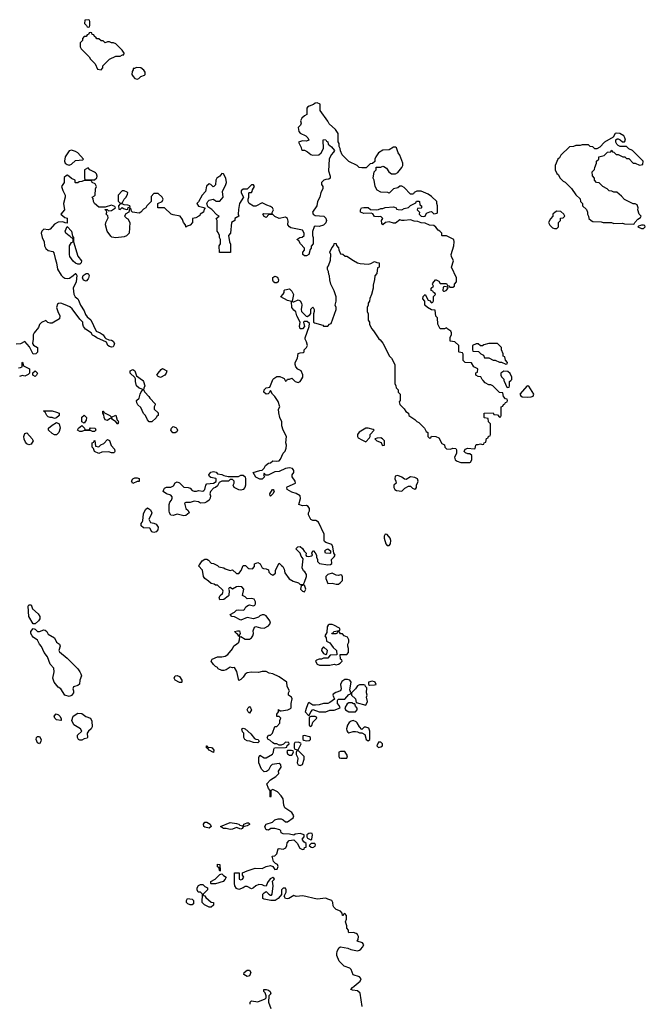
# Model space of a CAD drawing. Header units: inches. Extents: x 2380427 to 2580949, y 385907 to 546039.
# Tile 85 of 121: x 2522563 to 2528466, y 444110 to 453406. Entities that reach past the tile are written whole.
import ezdxf

# ---------------------------------------------------------------- set-up
doc = ezdxf.new("R2010")
doc.units = ezdxf.units.IN
doc.header["$MEASUREMENT"] = 0
doc.layers.add('C5424', color=7, linetype='Continuous')
doc.layers.add('C5425', color=7, linetype='Continuous')

msp = doc.modelspace()

# ---------------------------------------------------------------- linework, layer by layer
at = {"layer": 'C5424', "color": 5, "elevation": 40}
for points in [[(2523724.8, 450000), (2523732, 449990), (2523742, 449950), (2523732.7, 449927.3), (2523732, 449910), (2523742, 449890), (2523782, 449850), (2523790, 449834), (2523839.6, 449779.6), (2523842, 449770), (2523832, 449750), (2523832, 449730), (2523870, 449694), (2523870.8, 449670), (2523858, 449662), (2523850, 449648), (2523810, 449608), (2523786, 449610), (2523767.3, 449627.3), (2523748.7, 449670), (2523729.5, 449689.5), (2523706, 449746), (2523678, 449770), (2523668, 449790), (2523666, 449810), (2523690, 449834), (2523698, 449870), (2523710, 449894), (2523726, 449910), (2523718, 449918), (2523690, 449928), (2523665.2, 449950), (2523654, 449990), (2523654.5, 450000)], [(2525795.3, 444090), (2525774.8, 444214.8), (2525750, 444237.2), (2525703.1, 444243.1), (2525688.7, 444250), (2525702, 444270), (2525720.2, 444279.8), (2525775.3, 444330), (2525784, 444350), (2525770, 444368.7), (2525709.4, 444389.4), (2525690, 444438), (2525678, 444450), (2525626, 444470), (2525576.4, 444516.4), (2525555.3, 444570), (2525555.3, 444590), (2525559, 444610), (2525575.3, 444644.7), (2525590, 444654), (2525659.6, 444639.6), (2525686.4, 444626.4), (2525750, 444616), (2525770, 444621), (2525782, 444630), (2525799, 444650), (2525808.7, 444670), (2525798, 444690), (2525747.3, 444707.3), (2525758, 444722), (2525759.3, 444750), (2525750, 444768.7), (2525738.6, 444778.6), (2525712, 444788), (2525670, 444786), (2525666, 444790), (2525666, 444810), (2525648.9, 444828.9), (2525648.7, 444850), (2525638, 444890), (2525647.3, 444912.7), (2525646, 444950), (2525630, 444966), (2525618, 444962), (2525614, 444950), (2525608.7, 444948.7), (2525606, 444970), (2525588.4, 444988.4), (2525550, 445004), (2525525.6, 445025.6), (2525520.2, 445040.2), (2525519, 445070), (2525508, 445090), (2525470, 445101.2), (2525450, 445112.7), (2525370, 445101.2), (2525235.3, 445135.3), (2525170, 445129), (2525150, 445138), (2525102, 445110), (2525090, 445106), (2525070, 445109.2), (2525058, 445130), (2525078, 445170), (2525078, 445190), (2525070, 445206), (2525050, 445208), (2525032, 445190), (2525032, 445148), (2525022, 445130), (2525002, 445110), (2524972, 445090), (2524931.1, 445088.9), (2524870, 445102), (2524858, 445110), (2524858, 445150), (2524870, 445162), (2524890, 445174), (2524914, 445150), (2524930, 445142), (2524938, 445142), (2524946, 445150), (2524954, 445230), (2524948, 445272), (2524966, 445290), (2524962, 445302), (2524950, 445306), (2524925.4, 445294.6), (2524901, 445259), (2524890, 445226), (2524870, 445228), (2524850, 445239), (2524819.8, 445240.2), (2524790, 445229), (2524770, 445209), (2524750, 445199), (2524710, 445222), (2524690, 445222), (2524672, 445210), (2524630, 445195.3), (2524610, 445202), (2524594, 445230), (2524588.7, 445250), (2524589, 445351), (2524634, 445350), (2524634, 445290), (2524650, 445284.7), (2524666, 445290), (2524678, 445310), (2524666, 445330), (2524666, 445350), (2524710, 445371), (2524783.1, 445396.9), (2524850, 445391), (2524889.3, 445410.7), (2524930, 445422), (2524952, 445412), (2524970, 445382), (2524992.9, 445387.1), (2525002, 445410), (2524995.3, 445430), (2524978, 445438), (2524958, 445458), (2524946, 445510), (2524970, 445512), (2524988, 445530), (2525002, 445578), (2525010, 445582), (2525050, 445576), (2525072.9, 445587.1), (2525084, 445610), (2525085.6, 445634.4), (2525104.7, 445655.3), (2525150, 445662), (2525182, 445630), (2525205.4, 445585.4), (2525230, 445572), (2525246, 445574), (2525250, 445592), (2525266, 445594), (2525267.3, 445627.3), (2525243.1, 445643.1), (2525228.7, 445668.7), (2525246, 445690), (2525246, 445710), (2525210, 445722), (2525163.6, 445716.4), (2525150, 445706), (2525110, 445715.3), (2525050, 445718), (2525029.3, 445729.3), (2525028, 445748), (2525016.4, 445756.4), (2524970, 445768.7), (2524931.6, 445768.4), (2524910, 445755.3), (2524896.4, 445756.4), (2524890, 445758), (2524882, 445770), (2524875.3, 445790), (2524888, 445810), (2524948.9, 445831.1), (2524970, 445852), (2525000.2, 445859.8), (2525030, 445861), (2525050, 445851.3), (2525070, 445831.3), (2525090, 445831.3), (2525142, 445870), (2525148.7, 445890), (2525130, 445922), (2525064.7, 445964.7), (2525055.3, 445990), (2525048, 446050), (2525030, 446078), (2524994.6, 446114.6), (2524950, 446138), (2524943.6, 446136.4), (2524934, 446130), (2524932.7, 446072.7), (2524930, 446066), (2524926, 446070), (2524926, 446130), (2524910, 446146), (2524895.3, 446190), (2524928.7, 446230), (2524980.4, 446259.6), (2525008, 446290), (2525006, 446310), (2525028.7, 446350), (2525028, 446370), (2525010, 446382), (2524946.4, 446373.6), (2524930, 446358), (2524910, 446322), (2524890.6, 446309.4), (2524870, 446306), (2524844, 446330), (2524818, 446390), (2524820.2, 446439.8), (2524830, 446462), (2524870, 446438), (2524890, 446438), (2524949.3, 446470.7), (2524959, 446490), (2524962, 446518), (2524968.4, 446531.6), (2525070, 446534), (2525082, 446538), (2525087.3, 446552.7), (2525106, 446570), (2525102, 446582), (2525070, 446586), (2525052.7, 446567.3), (2525030, 446558), (2525010, 446558), (2524990, 446568), (2524968.4, 446568.4), (2524950, 446578), (2524923.1, 446603.1), (2524906, 446610), (2524898, 446630), (2524909.4, 446650.6), (2524930, 446652), (2524948.9, 446671.1), (2524970, 446734), (2524990, 446734), (2525016.4, 446763.6), (2525018, 446790), (2525026, 446810), (2525010, 446826), (2524990, 446826), (2524988, 446830), (2524988, 446850), (2525006, 446870), (2525006, 446894), (2525022, 446882), (2525030, 446882), (2525091.6, 446891.6), (2525118, 446902), (2525124, 446910), (2525125.2, 446950), (2525134, 446994), (2525128.7, 447008.7), (2525098, 447030), (2525098, 447050), (2525108, 447070), (2525088, 447110), (2525082, 447150), (2525010, 447201.2), (2524950, 447229), (2524915.3, 447235.3), (2524890, 447253.2), (2524850, 447252.7), (2524816.3, 447243.7), (2524750, 447245.2), (2524710, 447239), (2524690, 447228), (2524670, 447198), (2524650, 447178), (2524630, 447168.7), (2524612.7, 447252.7), (2524590, 447288.7), (2524570, 447288), (2524550, 447294), (2524510, 447268.7), (2524490, 447262), (2524470, 447262), (2524436.4, 447276.4), (2524428.4, 447288.4), (2524410, 447298), (2524390, 447318), (2524368.7, 447350), (2524378, 447370), (2524430, 447391.3), (2524470, 447391), (2524502, 447398), (2524526.8, 447413.2), (2524570, 447466), (2524584.8, 447495.2), (2524610, 447511), (2524629, 447530), (2524637.2, 447550), (2524640.4, 447579.6), (2524650, 447582), (2524690, 447558.8), (2524730, 447556), (2524748.7, 447570), (2524762, 447590), (2524768.7, 447610), (2524764.7, 447635.3), (2524778, 447670), (2524784.7, 447675.3), (2524790, 447678), (2524836.4, 447663.6), (2524870, 447662), (2524910, 447682), (2524928, 447710), (2524922, 447730), (2524890, 447778), (2524870, 447788), (2524850, 447788), (2524830, 447778), (2524816, 447764), (2524770, 447748), (2524710, 447762), (2524650, 447738), (2524590, 447768), (2524566, 447770), (2524549, 447791), (2524590, 447812), (2524608.9, 447831.1), (2524630, 447834.8), (2524670, 447831), (2524683.1, 447836.9), (2524697.2, 447862.8), (2524720.4, 447879.6), (2524730, 447882), (2524768, 447872), (2524780.4, 447879.6), (2524788, 447890), (2524788, 447910), (2524775.3, 447935.3), (2524750, 447942), (2524710, 447938), (2524690, 447958), (2524666, 447970), (2524678, 448030), (2524658, 448050), (2524630, 448056), (2524607.3, 448052.7), (2524570, 448028.7), (2524550, 448046), (2524538, 448042), (2524534, 448030), (2524538, 448018), (2524534.8, 447970), (2524530, 447962), (2524490, 447933.2), (2524450, 447929.2), (2524444, 447950), (2524455.3, 447970), (2524475.3, 447990), (2524482, 448010), (2524479, 448019), (2524430, 448068), (2524410, 448068), (2524396.4, 448076.4), (2524370, 448082), (2524345.6, 448105.6), (2524309.3, 448129.3), (2524297.2, 448150), (2524288.9, 448208.9), (2524248.7, 448250), (2524260.4, 448259.6), (2524283.1, 448296.9), (2524310, 448314), (2524327.3, 448312.7), (2524343.6, 448303.6), (2524370, 448274), (2524391.6, 448271.6), (2524430, 448252), (2524441, 448241), (2524490, 448230.8), (2524502, 448222), (2524550, 448204.7), (2524570, 448211.3), (2524610, 448178), (2524630, 448178), (2524653.6, 448206.4), (2524670, 448254), (2524692.7, 448252.7), (2524714, 448230), (2524725.4, 448225.4), (2524758, 448222), (2524778, 448242), (2524778, 448270), (2524810, 448281), (2524832, 448270), (2524851.6, 448231.6), (2524863.6, 448223.6), (2524890, 448222), (2524911.1, 448211.1), (2524914, 448190), (2524934, 448170), (2524950, 448162), (2524978, 448182), (2524978, 448210), (2525010, 448274), (2525031.6, 448251.6), (2525044.7, 448244.7), (2525058, 448218), (2525063.5, 448183.5), (2525106.8, 448126.8), (2525144.5, 448104.5), (2525194, 448090), (2525210, 448074), (2525230, 448074), (2525242, 448078), (2525250, 448094), (2525268.7, 448150), (2525268.4, 448168.4), (2525254.6, 448194.6), (2525242, 448202), (2525228, 448230), (2525236.4, 448316.4), (2525220.2, 448340.2), (2525208.9, 448368.9), (2525168, 448410), (2525186, 448430), (2525210, 448432), (2525230, 448414), (2525246.8, 448386.8), (2525264.7, 448370), (2525262, 448350), (2525270, 448342), (2525290, 448338), (2525316.4, 448343.6), (2525326, 448350), (2525318, 448370), (2525329.1, 448390.9), (2525334, 448390), (2525350, 448374), (2525362, 448350), (2525362, 448330), (2525372, 448310), (2525372, 448290), (2525391.1, 448271.1), (2525470, 448258), (2525496.4, 448263.6), (2525507.3, 448272.7), (2525506, 448310), (2525530, 448334), (2525538, 448350), (2525526, 448370), (2525519, 448430), (2525508, 448450), (2525490, 448459), (2525450, 448468.7), (2525440.2, 448480.2), (2525435.3, 448490), (2525435.3, 448550), (2525382, 448662), (2525356.4, 448676.4), (2525330, 448678), (2525308.4, 448688.4), (2525288.7, 448730), (2525288, 448750), (2525298, 448770), (2525298, 448790), (2525286, 448810), (2525270, 448818), (2525230, 448815.3), (2525198, 448830), (2525213.6, 448886.4), (2525208.7, 448910), (2525170, 448934), (2525130, 448944), (2525088, 448970), (2525082, 448990), (2525085.2, 448994.8), (2525166, 449030), (2525162, 449050), (2525135.3, 449090), (2525135.3, 449110), (2525148, 449130), (2525148, 449150), (2525138, 449170), (2525110, 449175.3), (2525070, 449169), (2525010, 449141.2), (2524970, 449137.2), (2524907.3, 449107.3), (2524886, 449106), (2524870, 449126), (2524862, 449110), (2524874, 449090), (2524850, 449068), (2524830, 449068), (2524790, 449088), (2524766, 449130), (2524829.1, 449150.9), (2524850, 449152), (2524868.9, 449171.1), (2524882, 449198), (2524910, 449218), (2524930, 449222), (2524950, 449242), (2524990, 449238), (2525010, 449242), (2525024, 449256), (2525050, 449312), (2525068.9, 449331.1), (2525078, 449362), (2525079, 449390), (2525073.2, 449410), (2525081.2, 449470), (2525049.3, 449529.3), (2525037.2, 449570), (2525037.2, 449610), (2525019, 449650), (2525007.3, 449692.7), (2525006, 449730), (2525018, 449750), (2525000.2, 449800.2), (2524970, 449848), (2524948, 449870), (2524930, 449906), (2524916.9, 449883.1), (2524906, 449874), (2524890, 449869.4), (2524866.6, 449890), (2524870, 449911.3), (2524890, 449931.3), (2524908, 449932), (2524922, 449938), (2524948.7, 450000)], [(2525066.6, 450000), (2525070, 449994), (2525082, 449998), (2525082.9, 450000)], [(2525152, 450000), (2525162, 449990), (2525190, 449981), (2525210, 449991.3), (2525215.4, 450000)], [(2526102, 450000), (2526102, 449970), (2526112, 449950), (2526114, 449930), (2526134, 449910), (2526134, 449890), (2526154, 449870), (2526154, 449810), (2526142, 449798), (2526150, 449774), (2526191.1, 449731.1), (2526205.4, 449705.4), (2526231.1, 449691.1), (2526234, 449670), (2526290, 449632), (2526311.1, 449611.1), (2526330, 449602), (2526382, 449550), (2526398, 449518), (2526414, 449510), (2526414, 449470), (2526430, 449454), (2526442, 449458), (2526450, 449474), (2526490, 449472), (2526516.9, 449456.9), (2526545.4, 449405.4), (2526572.7, 449392.7), (2526574, 449370), (2526590, 449354), (2526627.3, 449352.7), (2526650, 449362), (2526678, 449358), (2526683.6, 449343.6), (2526684.7, 449310), (2526665.4, 449274.6), (2526672, 449250), (2526690, 449238), (2526726.8, 449226.8), (2526810, 449224.7), (2526818, 449230), (2526828.7, 449250), (2526828, 449290), (2526810, 449308), (2526790, 449308.7), (2526770, 449318), (2526758, 449330), (2526766, 449350), (2526790, 449362), (2526850, 449354), (2526862, 449358), (2526866, 449390), (2526870, 449394), (2526890, 449394), (2526910, 449402), (2526930, 449394), (2526942, 449398), (2526946, 449410), (2526962, 449418), (2526967.3, 449452.7), (2526982, 449458), (2526987.3, 449472.7), (2527002, 449478), (2527006, 449490), (2527006, 449590), (2526986, 449610), (2526982, 449642), (2526950, 449646), (2526946, 449650), (2526946, 449690), (2527030, 449694), (2527038, 449678), (2527070, 449674), (2527090, 449654), (2527102, 449658), (2527106, 449670), (2527106, 449750), (2527122, 449758), (2527127.3, 449772.7), (2527142, 449778), (2527147.3, 449792.7), (2527162, 449798), (2527166, 449810), (2527162, 449822), (2527147.3, 449827.3), (2527127.3, 449847.3), (2527122, 449882), (2527090, 449886), (2527026, 449950), (2527010, 449958), (2526990, 449958), (2526956.4, 449976.4), (2526936.4, 450000)], [(2527132.3, 450000), (2527132.7, 449992.7), (2527158, 449938), (2527170, 449934), (2527182, 449938), (2527186, 449950), (2527186, 449990), (2527196, 450000)], [(2524738, 444110), (2524738, 444130), (2524750, 444142), (2524810, 444134), (2524879, 444161), (2524888, 444170), (2524888.7, 444190), (2524878, 444218), (2524868, 444230), (2524868, 444250), (2524890, 444251.3), (2524910, 444244.7), (2524924.7, 444230), (2524932, 444210), (2524914, 444190), (2524911.3, 444130), (2524931.3, 444070)]]:
    msp.add_lwpolyline(points, dxfattribs=at)
for points in [[(2527350, 449948), (2527282, 449870), (2527290, 449854), (2527305.4, 449845.4), (2527350, 449841), (2527390, 449844.7), (2527408.4, 449851.6), (2527415.3, 449870), (2527367.3, 449947.3)], [(2522890, 449642), (2522870, 449648.7), (2522850, 449648.7), (2522830, 449658), (2522818, 449670), (2522802, 449702), (2522786, 449710), (2522790, 449714), (2522868.4, 449711.6), (2522910, 449702), (2522934, 449690), (2522934, 449670), (2522910, 449646)], [(2523170, 449598), (2523148, 449610), (2523150, 449654), (2523170, 449672), (2523192, 449650), (2523190, 449626)], [(2523430, 449652), (2523471.3, 449671.3), (2523483.6, 449623.6), (2523490, 449622), (2523496, 449610), (2523490, 449586), (2523468.4, 449608.4), (2523438, 449630), (2523430, 449646), (2523410, 449638), (2523390, 449622), (2523370, 449628), (2523359, 449650), (2523356.4, 449676.4), (2523346, 449690), (2523346, 449710), (2523354, 449710), (2523358, 449698), (2523412, 449670)], [(2522890, 449488), (2522870, 449499), (2522835.3, 449530), (2522835.3, 449550), (2522870, 449578.8), (2522910, 449602), (2522934, 449590), (2522944.7, 449550), (2522931.3, 449510), (2522910, 449488)], [(2523190, 449534), (2523222, 449538), (2523230, 449552), (2523274, 449550), (2523282, 449530), (2523270, 449518), (2523250, 449518), (2523230, 449526), (2523170, 449526), (2523150, 449518), (2523130, 449518), (2523108, 449530), (2523118, 449550), (2523150, 449574), (2523174, 449550), (2523178, 449538)], [(2524030, 449505.2), (2524006.8, 449506.8), (2523989.4, 449529.4), (2523994, 449550), (2524010, 449566), (2524035.9, 449555.9), (2524046.4, 449546.4), (2524051, 449530), (2524046, 449514)], [(2522650, 449393.2), (2522630, 449401.2), (2522616.6, 449416.6), (2522604.9, 449444.9), (2522601.6, 449470), (2522610, 449498.8), (2522630, 449506.8), (2522681, 449450), (2522691, 449430), (2522670, 449399)], [(2525850, 449548.7), (2525830, 449548.7), (2525767.5, 449512.5), (2525751.3, 449490), (2525751.3, 449470), (2525758, 449458), (2525790, 449438), (2525830, 449422), (2525863.1, 449456.9), (2525868.7, 449470), (2525869.1, 449490.9), (2525906, 449530), (2525898, 449538)], [(2523430, 449315.3), (2523404.7, 449324.7), (2523336.9, 449323.1), (2523310, 449309), (2523268.7, 449330), (2523258, 449358), (2523248, 449370), (2523246, 449410), (2523262, 449418), (2523266, 449430), (2523271.6, 449431.6), (2523278, 449378), (2523310, 449374), (2523328.4, 449391.6), (2523356.5, 449403.5), (2523390, 449442), (2523410, 449434), (2523424.9, 449384.9), (2523458, 449350), (2523462, 449330), (2523456.9, 449323.1), (2523450, 449318)], [(2525970, 449458), (2525936.4, 449456.4), (2525914, 449450), (2525934, 449430), (2525972.7, 449412.7), (2525982, 449390), (2525990, 449384.7), (2526006, 449390), (2526006, 449430), (2525986, 449450)], [(2524628.4, 449091.6), (2524650, 449106), (2524670, 449106), (2524690.7, 449090.7), (2524694.8, 449070), (2524692, 449010), (2524686, 448990), (2524670, 448969), (2524650, 448962.7), (2524630, 448966), (2524586, 448990), (2524578, 449010), (2524586, 449030), (2524586, 449050), (2524570, 449066), (2524550, 449066), (2524532, 449048), (2524470, 449048.7), (2524444.7, 449035.3), (2524430, 449006), (2524411.6, 448988.4), (2524390, 448982), (2524364.7, 448950), (2524356, 448930), (2524362.8, 448910), (2524358.8, 448890), (2524350, 448868.7), (2524330, 448854), (2524310, 448844), (2524270, 448842), (2524250, 448855.3), (2524210, 448859), (2524171.3, 448848.7), (2524131.6, 448848.4), (2524118, 448842), (2524130, 448792), (2524151.1, 448771.1), (2524162, 448750), (2524130, 448725.2), (2524110, 448722.7), (2524050, 448736), (2524010, 448724), (2523989.4, 448729.4), (2523977.2, 448750), (2523973.2, 448770), (2523973.2, 448830), (2523979, 448850), (2523994, 448870), (2524002, 448890), (2524000.4, 448900.4), (2523990, 448918), (2523949, 448929), (2523918, 448950), (2523922, 448970), (2523930, 448982), (2523948.9, 448991.1), (2523988.4, 448991.6), (2524002, 448998), (2524013.6, 449006.4), (2524030, 449034), (2524050, 449042), (2524070, 449032), (2524110, 448992), (2524154, 448990), (2524170, 448982), (2524190, 448962), (2524210, 448954), (2524230, 448954), (2524250, 448961), (2524290, 448956), (2524300.4, 448959.6), (2524308.7, 448970), (2524319, 449010), (2524330, 449024.7), (2524390, 449031.3), (2524415.3, 449044.7), (2524418, 449070), (2524414, 449074), (2524365.2, 449085.2), (2524354, 449094), (2524348, 449108), (2524367.3, 449132.7), (2524390, 449140.7), (2524415.2, 449135.2), (2524430, 449118), (2524470, 449112), (2524490, 449102), (2524530, 449092)], [(2526130, 449102), (2526104.7, 449095.3), (2526102, 449070), (2526112, 449050), (2526114, 449030), (2526094, 449010), (2526094, 448990), (2526102, 448970), (2526119.6, 448959.6), (2526170, 448954), (2526196.4, 448983.6), (2526230, 449002), (2526250, 449002), (2526270, 448982), (2526290, 448972), (2526300.4, 448979.6), (2526308, 448990), (2526306, 449010), (2526320.4, 449039.6), (2526322, 449050), (2526315.3, 449070), (2526290, 449084), (2526251.3, 449088.7), (2526210, 449066), (2526192.7, 449067.3), (2526170, 449088)], [(2523630, 449028), (2523618, 449050), (2523630, 449072), (2523650, 449082), (2523670, 449082), (2523690, 449074), (2523690, 449046), (2523670, 449046)], [(2524930, 448909), (2524926, 448910), (2524922, 448930), (2524949.3, 448970.7), (2524954, 448970), (2524962, 448962), (2524964.7, 448950), (2524950, 448928)], [(2523830, 448565.2), (2523809.3, 448569.3), (2523790, 448606), (2523730, 448608.7), (2523710, 448626), (2523709, 448650), (2523719, 448661), (2523724, 448676), (2523730, 448742), (2523750, 448782), (2523770, 448796), (2523798, 448778), (2523810.7, 448750.7), (2523804.7, 448730), (2523782, 448690), (2523783.6, 448683.6), (2523798, 448658), (2523830, 448654), (2523850, 448642), (2523870, 448614), (2523864.7, 448590), (2523850, 448569.4)], [(2526010, 448548.7), (2526000.7, 448530), (2526000.5, 448510), (2526017.3, 448457.3), (2526030, 448442.8), (2526050, 448441), (2526062, 448458), (2526065.2, 448490), (2526057.2, 448510), (2526030, 448544)], [(2525490, 448366), (2525448.9, 448368.9), (2525442, 448390), (2525450, 448402), (2525471.1, 448411.1), (2525494, 448390), (2525494, 448370)], [(2525510, 448182), (2525471.1, 448168.9), (2525452, 448150), (2525451.3, 448130), (2525470, 448082), (2525510, 448084.7), (2525550, 448076), (2525570, 448078), (2525588, 448090), (2525607.3, 448112.7), (2525607.3, 448147.3), (2525602, 448162), (2525590, 448166), (2525570, 448158), (2525550, 448162)], [(2525250, 448066), (2525218, 448062), (2525212, 448030), (2525230, 448012), (2525250, 448004.7), (2525262, 448030)], [(2522690, 447702), (2522649, 447770), (2522642, 447870), (2522650, 447882), (2522670, 447882), (2522683.5, 447843.5), (2522736.9, 447796.9), (2522751.6, 447771.6), (2522752, 447750), (2522741, 447730), (2522710, 447702)], [(2525510, 447696), (2525484, 447696), (2525472, 447690), (2525465.4, 447674.6), (2525459.6, 447620.4), (2525442, 447590), (2525454, 447570), (2525458, 447538), (2525490, 447522), (2525519.6, 447479.6), (2525552, 447450), (2525554, 447410), (2525492.7, 447407.3), (2525470, 447378), (2525430, 447378), (2525411.6, 447368.4), (2525390, 447368), (2525362, 447358), (2525354, 447350), (2525370, 447322), (2525392.7, 447312.7), (2525490, 447312), (2525530, 447322), (2525550, 447314), (2525570, 447322), (2525586, 447330), (2525606, 447350), (2525602, 447362), (2525588.4, 447368.4), (2525587.3, 447412.7), (2525650, 447414), (2525666, 447430), (2525666, 447470), (2525658, 447490), (2525658, 447510), (2525668, 447530), (2525668, 447550), (2525655.3, 447575.3), (2525626, 447590), (2525607.3, 447607.3), (2525588.4, 447608.4), (2525582, 447622), (2525570, 447626), (2525558, 447622), (2525554, 447610), (2525547.3, 447607.3), (2525507.3, 447607.3), (2525510, 447614), (2525522, 447618), (2525526, 447630), (2525582, 447638), (2525586, 447650), (2525582, 447662), (2525528, 447690)], [(2522750, 447631), (2522790, 447646), (2522802, 447642), (2522818, 447630), (2522830, 447604.7), (2522890, 447571.3), (2522911.3, 447530), (2522938, 447510), (2522944.7, 447490), (2522931, 447450), (2522938, 447438), (2523010, 447378), (2523110, 447278), (2523130.8, 447250), (2523141, 447230), (2523144.7, 447210), (2523131.3, 447170), (2523126.4, 447133.6), (2523110, 447119), (2523071.6, 447108.4), (2523064.7, 447090), (2523071, 447071), (2523071, 447050), (2523050, 447024), (2523030, 447017.2), (2522988.7, 447030), (2522950, 447088), (2522925.6, 447105.6), (2522888.7, 447150), (2522875.3, 447190), (2522889, 447250), (2522884.7, 447284.7), (2522850, 447322), (2522826, 447390), (2522794, 447430), (2522769.2, 447489.2), (2522750, 447508.7), (2522729.5, 447549.5), (2522690, 447575.3), (2522679, 447590), (2522669.3, 447610), (2522669.3, 447630), (2522690, 447658), (2522710, 447652), (2522731.1, 447631.1)], [(2524638, 447582), (2524630, 447586), (2524622, 447602), (2524608, 447610), (2524588.9, 447631.1), (2524616.9, 447636.9), (2524635.3, 447635.3), (2524642, 447610), (2524634, 447590)], [(2525430, 447486), (2525412.7, 447467.3), (2525412, 447450), (2525430, 447422), (2525450, 447414), (2525462, 447418), (2525468, 447450)], [(2524070, 447148.7), (2524029, 447170), (2524019, 447190), (2524029.3, 447210.7), (2524050, 447214.8), (2524070, 447204.7), (2524094, 447170), (2524094, 447150), (2524090, 447148.7)], [(2525657.5, 447177.5), (2525630, 447175.1), (2525602.4, 447157.6), (2525590.6, 447130), (2525594.8, 447090), (2525591.3, 447070), (2525546.8, 447053.2), (2525522, 447038), (2525518, 447030), (2525534, 446990), (2525490, 446959), (2525470, 446949.2), (2525430, 446949.2), (2525390, 446937.2), (2525355.3, 446935.3), (2525330, 446935.3), (2525290, 446958), (2525285.4, 446954.6), (2525267.5, 446912.5), (2525258, 446870), (2525290, 446834), (2525298, 446842), (2525309.1, 446870.9), (2525330, 446892), (2525390, 446871.3), (2525450, 446871), (2525490, 446886), (2525530, 446886), (2525586, 446910), (2525578, 446930), (2525562, 446950), (2525560.4, 446979.6), (2525569, 446991), (2525630, 446992), (2525670, 447034), (2525682, 447038), (2525686, 447050), (2525678, 447078), (2525689.2, 447150), (2525679, 447170)], [(2525890, 447162), (2525854, 447150), (2525854, 447130), (2525863.6, 447123.6), (2525910, 447124.7), (2525926, 447130), (2525918, 447150), (2525910, 447155.3)], [(2525810, 447126), (2525770, 447126), (2525750, 447118), (2525732, 447090), (2525694, 447050), (2525694, 447030), (2525730, 446994), (2525738, 446958), (2525830, 446934), (2525846, 446970), (2525835.3, 447010), (2525842, 447030), (2525835.3, 447050), (2525838, 447098), (2525826, 447110), (2525822, 447122)], [(2525695.3, 446955.3), (2525670, 446955.3), (2525651.6, 446948.4), (2525632, 446910), (2525638, 446890), (2525670, 446871.3), (2525730, 446872), (2525748, 446890), (2525747.3, 446907.3), (2525730, 446926), (2525726, 446946), (2525714, 446946)], [(2524730, 446858), (2524718, 446870), (2524708.7, 446890), (2524718, 446910), (2524730, 446922), (2524742, 446910), (2524751.3, 446890)], [(2522950, 446788.7), (2522910, 446795.3), (2522895.3, 446810), (2522888.4, 446831.6), (2522908, 446852), (2522930, 446842), (2522942, 446830), (2522952.7, 446807.3), (2522954, 446790)], [(2523130, 446604), (2523118, 446610), (2523109.2, 446630), (2523109.4, 446650.6), (2523148, 446690), (2523138, 446710), (2523074, 446750), (2523055.3, 446790), (2523068.7, 446830), (2523110, 446857.3), (2523150, 446854.8), (2523186.8, 446826.8), (2523230, 446811), (2523242.8, 446782.8), (2523246, 446730), (2523238, 446710), (2523210.9, 446689.1), (2523198, 446670), (2523202, 446630), (2523198, 446622), (2523170, 446615.3), (2523150, 446604)], [(2525350, 446826), (2525310, 446826), (2525298, 446822), (2525294, 446810), (2525294, 446750), (2525298, 446738), (2525310, 446734), (2525318, 446742), (2525327.3, 446772.7), (2525366, 446810), (2525362, 446822)], [(2525710, 446788), (2525690, 446782), (2525670.9, 446769.1), (2525655.3, 446744.7), (2525646, 446710), (2525651.1, 446691.1), (2525659.6, 446679.6), (2525670, 446672), (2525710, 446684.7), (2525730, 446684.7), (2525750, 446682), (2525770, 446672), (2525790, 446674), (2525818, 446658), (2525832, 446610), (2525850, 446598), (2525868, 446610), (2525868, 446690), (2525857.2, 446717.2), (2525830, 446728), (2525812.7, 446727.3), (2525790, 446706), (2525768.4, 446728.4), (2525748.4, 446768.4), (2525736.4, 446776.4)], [(2524810, 446578), (2524770, 446582), (2524735.3, 446595.3), (2524710, 446598), (2524686, 446610), (2524678, 446630), (2524678, 446670), (2524664, 446684), (2524658, 446710), (2524670, 446718), (2524690.9, 446710.9), (2524743.6, 446663.6), (2524779.6, 446619.6), (2524790, 446612), (2524812, 446610), (2524822, 446590)], [(2522750, 446569.2), (2522730, 446579), (2522718, 446610), (2522722.7, 446630), (2522730, 446638.8), (2522750, 446638.8), (2522764, 446610), (2522762.8, 446590)], [(2525190, 446586), (2525158, 446582), (2525154, 446570), (2525154, 446530), (2525158, 446518), (2525190, 446514), (2525218, 446570), (2525215.3, 446575.3)], [(2525250, 446648), (2525234, 446646), (2525234, 446610), (2525243.6, 446603.6), (2525270, 446598), (2525290, 446602), (2525298, 446602), (2525306, 446610), (2525306, 446630), (2525296.4, 446636.4)], [(2525970, 446586), (2525950, 446586), (2525934, 446550), (2525950, 446534), (2525970, 446542), (2525986, 446550), (2525986, 446570)], [(2524390, 446488.7), (2524350, 446508.7), (2524342, 446522), (2524326, 446530), (2524326, 446550), (2524332, 446550), (2524338, 446538), (2524370, 446536), (2524378, 446530), (2524396, 446510)], [(2525127.3, 446507.3), (2525090, 446506), (2525084.7, 446495.3), (2525090, 446474), (2525110, 446462), (2525130, 446462), (2525146, 446490), (2525142, 446502)], [(2525190, 446506), (2525178, 446502), (2525172.7, 446487.3), (2525172, 446470), (2525184.7, 446444.7), (2525186, 446430), (2525181, 446390), (2525190, 446372), (2525210, 446366), (2525230, 446374), (2525246, 446426), (2525246, 446450)], [(2525630, 446498), (2525590, 446498), (2525574, 446490), (2525572.7, 446452.7), (2525578, 446438), (2525592.7, 446432.7), (2525650, 446434), (2525654.6, 446454.6)], [(2524350, 445773.2), (2524310, 445780.9), (2524299.3, 445790), (2524296, 445810), (2524309.6, 445830.4), (2524330, 445830.5), (2524358.8, 445810), (2524370, 445788.7)], [(2524666, 445794), (2524678, 445802), (2524678, 445810), (2524710, 445824.7), (2524722, 445822), (2524730, 445814), (2524731, 445809), (2524710, 445795.3), (2524670, 445786), (2524662, 445770), (2524650, 445762), (2524610, 445778), (2524570, 445762), (2524550, 445759), (2524510, 445769.2), (2524486, 445770), (2524458, 445790), (2524550, 445826), (2524610, 445818), (2524630.9, 445810.9), (2524641, 445801)], [(2525306, 445726), (2525290, 445722), (2525272, 445710), (2525272, 445690), (2525279.6, 445679.6), (2525310, 445662), (2525318, 445670), (2525326, 445710), (2525322, 445722)], [(2525347.3, 445627.3), (2525312.7, 445627.3), (2525294, 445610), (2525312.7, 445592.7), (2525330, 445592), (2525350, 445602), (2525355.3, 445615.3)], [(2524450, 445366), (2524442, 445402), (2524428.4, 445408.4), (2524430, 445432), (2524451, 445430), (2524454, 445370)], [(2524370, 445246), (2524366, 445250), (2524366, 445270), (2524406, 445290), (2524450, 445334), (2524470, 445342), (2524485.4, 445325.4), (2524512, 445310), (2524502, 445290), (2524482, 445270), (2524410, 445248)], [(2524370, 445026), (2524350, 445028), (2524306, 445050), (2524286, 445070), (2524288, 445150), (2524270, 445168), (2524246, 445170), (2524238, 445190), (2524238, 445210), (2524250, 445232), (2524270, 445242), (2524290, 445242), (2524310, 445222), (2524334, 445210), (2524334, 445190), (2524294, 445150), (2524298, 445138), (2524310, 445134), (2524319.6, 445119.6), (2524370, 445074), (2524391.6, 445071.6), (2524390, 445046)], [(2524170, 445048), (2524150, 445058), (2524138, 445070), (2524138, 445090), (2524146, 445110), (2524190, 445102), (2524202, 445090), (2524202, 445058), (2524190, 445048)], [(2524710, 444374), (2524678, 444390), (2524682, 444410), (2524710, 444431.3), (2524731, 444431), (2524744.7, 444410), (2524730, 444378)]]:
    msp.add_lwpolyline(points, close=True, dxfattribs=at)
at = {"layer": 'C5425', "color": 5, "elevation": 40}
for points in [[(2523210, 453406), (2523178, 453402), (2523174, 453370), (2523192.7, 453352.7), (2523198, 453338), (2523210, 453334), (2523222, 453338), (2523226, 453350), (2523226, 453390), (2523222, 453402)], [(2523230, 453286), (2523218, 453282), (2523212.7, 453267.3), (2523198, 453262), (2523190, 453246), (2523170, 453246), (2523154, 453230), (2523154, 453210), (2523132.7, 453187.3), (2523132, 453150), (2523142, 453130), (2523216.9, 453056.9), (2523230, 453034), (2523274, 452990), (2523298, 452938), (2523330, 452934), (2523346, 452950), (2523346, 452970), (2523410, 453034), (2523470, 453062), (2523510, 453062), (2523534, 453074), (2523546, 453074), (2523548, 453090), (2523530, 453118), (2523470, 453178), (2523447.3, 453187.3), (2523428.4, 453188.4), (2523410, 453198), (2523390, 453198), (2523368.4, 453188.4), (2523350, 453206), (2523330, 453206), (2523310, 453226), (2523290, 453226), (2523282, 453242), (2523267.3, 453247.3), (2523262, 453262), (2523247.3, 453267.3), (2523242, 453282)], [(2523664.7, 452955.3), (2523646, 452946), (2523634, 452946), (2523634, 452934), (2523623.6, 452916.4), (2523622, 452890), (2523632, 452870), (2523650, 452852), (2523670, 452844.7), (2523686, 452850), (2523706, 452870), (2523739, 452881), (2523748, 452890), (2523748, 452910), (2523735.3, 452930), (2523706, 452950)], [(2528190, 452334), (2528182, 452330), (2528163.6, 452296.4), (2528082, 452250), (2528036.9, 452203.1), (2528007.3, 452187.3), (2527990, 452186), (2527970, 452206), (2527947.3, 452207.3), (2527930, 452226), (2527870, 452226), (2527850, 452218), (2527810, 452218), (2527787.3, 452207.3), (2527750, 452206), (2527670, 452126), (2527656.9, 452103.1), (2527642, 452090), (2527614, 452030), (2527614, 451990), (2527630, 451954), (2527643.6, 451943.6), (2527662, 451910), (2527690, 451882), (2527711.1, 451871.1), (2527771.1, 451811.1), (2527810, 451754), (2527850, 451714), (2527854, 451690), (2527874, 451670), (2527874, 451650), (2527910, 451614), (2527922, 451590), (2527922, 451570), (2527931.6, 451551.6), (2527934, 451530), (2527954, 451510), (2527970, 451502), (2528050, 451498), (2528070, 451492), (2528148.4, 451491.6), (2528170, 451482), (2528250, 451484.7), (2528270, 451478), (2528350, 451474), (2528362, 451478), (2528366, 451490), (2528396.4, 451523.6), (2528422, 451538), (2528426, 451550), (2528408.9, 451568.9), (2528395.3, 451610), (2528398, 451630), (2528390, 451658), (2528370, 451668), (2528350, 451668), (2528270, 451708), (2528240.4, 451740.4), (2528196.4, 451776.4), (2528170, 451778), (2528150, 451788), (2528126, 451790), (2528106, 451810), (2528066, 451830), (2528030, 451866), (2528006, 451870), (2527986, 451890), (2527986, 451910), (2527967.3, 451932.7), (2527966, 451970), (2527987.3, 451992.7), (2527988.4, 452011.6), (2528006, 452050), (2528006, 452070), (2528026, 452090), (2528026, 452110), (2528076.4, 452123.6), (2528110, 452154), (2528142, 452158), (2528150, 452174), (2528158, 452158), (2528170, 452154), (2528190, 452134), (2528210, 452132), (2528252.7, 452112.7), (2528271.6, 452111.6), (2528290, 452094), (2528310, 452094), (2528352.7, 452052.7), (2528371.6, 452051.6), (2528410, 452034), (2528442, 452038), (2528446, 452070), (2528346, 452170), (2528310, 452186), (2528287.3, 452207.3), (2528228.9, 452208.9), (2528210, 452218), (2528198, 452230), (2528188, 452250), (2528188, 452272), (2528200.4, 452279.6), (2528210, 452282), (2528230, 452272), (2528250, 452252), (2528270, 452252), (2528279, 452270), (2528274, 452290), (2528262, 452310), (2528226, 452330)], [(2523050, 452175.3), (2523030, 452168), (2522991.3, 452110), (2522984.7, 452070), (2522992, 452050), (2523010, 452038), (2523030, 452032), (2523050, 452042), (2523090, 452078), (2523158, 452082), (2523166, 452090), (2523110, 452148.7), (2523090, 452162)], [(2523210, 452006), (2523174, 451990), (2523172.7, 451912.7), (2523178, 451898), (2523190, 451894), (2523270, 451894), (2523290, 451914), (2523294, 451930), (2523288, 451950), (2523279, 451959), (2523270, 451968), (2523226, 451990)], [(2523550, 451788.7), (2523530, 451788.7), (2523492, 451750), (2523492.7, 451692.7), (2523510, 451674), (2523530, 451674), (2523548, 451710), (2523568, 451730), (2523580.4, 451759.6), (2523582, 451770), (2523576.5, 451776.5)], [(2523530, 451666), (2523510, 451666), (2523494, 451650), (2523498, 451618), (2523510, 451614), (2523530, 451634), (2523543.6, 451623.6), (2523570, 451614), (2523582, 451618), (2523587.3, 451632.7), (2523602, 451638), (2523606, 451650), (2523583.6, 451656.4), (2523550, 451658)], [(2527630, 451598), (2527614, 451590), (2527594, 451570), (2527594, 451550), (2527570, 451526), (2527554, 451490), (2527565.4, 451465.4), (2527590, 451442), (2527610, 451434), (2527630, 451434), (2527646, 451450), (2527646, 451490), (2527666, 451510), (2527667.3, 451532.7), (2527690, 451534), (2527706, 451550), (2527698, 451570), (2527670, 451595.3)], [(2523110, 451098), (2523090, 451108), (2523067.2, 451127.2), (2523037.2, 451170), (2523032.7, 451190), (2523034, 451270), (2523050, 451302), (2523066, 451310), (2523066, 451330), (2523062, 451342), (2523050, 451346), (2523040.4, 451360.4), (2523030, 451364), (2522999, 451390), (2522993.2, 451410), (2523010, 451454), (2523051, 451410), (2523062, 451362), (2523072, 451350), (2523072, 451310), (2523112.7, 451172.7), (2523144.7, 451130), (2523142, 451110), (2523130, 451098)], [(2528450, 451466), (2528430, 451466), (2528402, 451458), (2528394, 451450), (2528430, 451434), (2528450, 451434), (2528466, 451450), (2528462, 451462)], [(2523190, 450938), (2523165.6, 450945.6), (2523155.3, 450970), (2523162, 450990), (2523170, 450998), (2523190, 451011), (2523210, 451011.3), (2523218.8, 450990), (2523213.2, 450966.8), (2523210, 450958)], [(2524970, 450922), (2524958, 450930), (2524950, 450946), (2524950, 450972), (2524970, 450984.7), (2524994.4, 450974.4), (2525004.7, 450950), (2525002, 450930), (2524990, 450922)], [(2526570, 450886), (2526558, 450882), (2526554, 450850), (2526562, 450842), (2526570, 450842), (2526586, 450850), (2526606, 450870), (2526602, 450882)], [(2526990, 450348.7), (2526943.6, 450336.4), (2526930, 450326), (2526910, 450326), (2526890, 450346), (2526870, 450346), (2526834, 450330), (2526834, 450290), (2526838, 450278), (2526892.7, 450272.7), (2526914, 450250), (2526938, 450238), (2526950, 450214), (2526990, 450214), (2527030, 450192), (2527050, 450192), (2527090, 450174), (2527110, 450174), (2527150, 450154), (2527162, 450158), (2527166, 450170), (2527146, 450190), (2527142, 450222), (2527126, 450230), (2527126, 450250), (2527108.9, 450288.9), (2527108, 450310), (2527070, 450348)], [(2522710, 450038), (2522686, 450050), (2522687.3, 450072.7), (2522708, 450092), (2522731.3, 450070), (2522722, 450050)], [(2523890, 450029), (2523870, 450038), (2523858, 450050), (2523868, 450070), (2523898, 450102), (2523910, 450111.3), (2523950, 450091.3), (2523944.7, 450070), (2523931.3, 450050)]]:
    msp.add_lwpolyline(points, close=True, dxfattribs=at)
for points in [[(2526936.4, 450000), (2526928, 450010), (2526915.3, 450035.3), (2526890, 450038), (2526866, 450050), (2526867.3, 450072.7), (2526882, 450078), (2526886, 450110), (2526847.3, 450127.3), (2526827.3, 450167.3), (2526766, 450170), (2526748.4, 450188.4), (2526747.3, 450247.3), (2526742, 450262), (2526710, 450266), (2526706, 450270), (2526706, 450330), (2526670, 450366), (2526626, 450370), (2526626, 450410), (2526638, 450430), (2526638, 450450), (2526630, 450466), (2526603.1, 450483.1), (2526590, 450498), (2526570, 450486), (2526530, 450486), (2526508, 450530), (2526506, 450590), (2526488.4, 450608.4), (2526482, 450662), (2526450, 450666), (2526410, 450688), (2526386, 450710), (2526386, 450750), (2526366, 450770), (2526370, 450794), (2526390, 450812), (2526418, 450758), (2526430, 450754), (2526450, 450734), (2526462, 450738), (2526467.3, 450752.7), (2526468.4, 450791.6), (2526486, 450810), (2526482, 450822), (2526466, 450830), (2526462, 450842), (2526446, 450850), (2526446, 450870), (2526466, 450890), (2526458, 450910), (2526460.4, 450919.6), (2526486, 450950), (2526494, 450950), (2526516.9, 450936.9), (2526530, 450914), (2526590, 450914), (2526598, 450898), (2526612.7, 450892.7), (2526622, 450882), (2526650, 450882), (2526666, 450890), (2526666, 450910), (2526686, 450930), (2526686, 450970), (2526638, 451070), (2526655.3, 451130), (2526638, 451170), (2526635.3, 451190), (2526659, 451270), (2526662, 451310), (2526658, 451330), (2526590, 451366), (2526550, 451366), (2526546, 451370), (2526546, 451390), (2526526, 451410), (2526510, 451418), (2526490, 451448), (2526470, 451462), (2526430, 451465.2), (2526390, 451484), (2526350, 451489), (2526320.2, 451500.2), (2526284.5, 451504.5), (2526250, 451515.3), (2526190, 451509), (2526169.1, 451509.1), (2526150, 451515.3), (2526110, 451486), (2526090, 451486), (2526050, 451499), (2526014, 451490), (2525990, 451468), (2525980.4, 451480.4), (2525975.3, 451510), (2525988, 451530), (2525970, 451548), (2525950, 451544), (2525910, 451549), (2525894.6, 451574.6), (2525880.4, 451580.4), (2525810, 451575.3), (2525778, 451590), (2525778, 451610), (2525788, 451630), (2525810, 451634), (2525850, 451632), (2525872.7, 451612.7), (2525930, 451612), (2525947.3, 451612.7), (2525970, 451622), (2525990, 451622), (2526010, 451632), (2526090, 451638), (2526114, 451630), (2526118, 451618), (2526132.7, 451612.7), (2526170, 451612), (2526190, 451622), (2526230, 451632), (2526250, 451652), (2526302, 451678), (2526307.3, 451692.7), (2526330, 451694), (2526334, 451690), (2526338, 451658), (2526354, 451650), (2526354, 451630), (2526350, 451626), (2526318, 451622), (2526314, 451610), (2526334, 451590), (2526332, 451570), (2526350, 451552), (2526373.2, 451546.8), (2526388.4, 451551.6), (2526401.2, 451578.8), (2526432.7, 451592.7), (2526450, 451594), (2526470, 451574), (2526502, 451578), (2526506, 451590), (2526506, 451650), (2526498, 451670), (2526498, 451690), (2526450, 451738), (2526418, 451758), (2526350, 451788), (2526310, 451788), (2526285.4, 451774.6), (2526278, 451762), (2526270, 451758), (2526250, 451758), (2526190, 451822), (2526170, 451835.3), (2526150, 451834), (2526130, 451819), (2526091.1, 451808.9), (2526050, 451768.7), (2526035.3, 451775.3), (2525970, 451778), (2525936.4, 451796.4), (2525918, 451830), (2525908, 451890), (2525898, 451910), (2525906, 451970), (2525926, 451990), (2525927.3, 452012.7), (2525970, 452014), (2525990, 452022), (2525999.6, 452019.6), (2526023.6, 452003.6), (2526044.7, 451970), (2526070, 451952), (2526110, 451951.3), (2526130, 451962), (2526168, 452010), (2526178, 452030), (2526178, 452050), (2526150, 452126), (2526135.3, 452150), (2526117.2, 452197.2), (2526110, 452202), (2526090, 452202), (2526050, 452178), (2525990, 452175.3), (2525950, 452148), (2525922, 452110), (2525914, 452090), (2525912.7, 452067.3), (2525892.7, 452047.3), (2525870, 452046), (2525831.6, 452008.4), (2525790, 452006), (2525766, 452010), (2525746, 452030), (2525670, 452066), (2525606, 452130), (2525588.4, 452168.4), (2525588, 452190), (2525578, 452210), (2525576.4, 452236.4), (2525567.3, 452252.7), (2525568, 452330), (2525542, 452370), (2525482.7, 452422.7), (2525470, 452448), (2525398, 452550), (2525398, 452610), (2525370, 452622), (2525350, 452618), (2525335.3, 452604.7), (2525294, 452590), (2525279.6, 452580.4), (2525272, 452570), (2525272, 452510), (2525250, 452498), (2525224.5, 452475.5), (2525211.3, 452450), (2525218, 452430), (2525211.3, 452410), (2525191.6, 452388.4), (2525196, 452350), (2525210, 452336), (2525262, 452310), (2525282, 452290), (2525292, 452270), (2525270, 452258), (2525230, 452262), (2525194, 452250), (2525219.6, 452199.6), (2525222, 452182), (2525230, 452174), (2525250, 452174), (2525279.6, 452159.6), (2525310, 452132), (2525326, 452126), (2525386, 452130), (2525408, 452150), (2525428, 452190), (2525426, 452270), (2525430, 452274), (2525451.3, 452271.3), (2525458, 452258), (2525470, 452254), (2525474, 452230), (2525506.4, 452206.4), (2525532, 452170), (2525525.4, 452154.6), (2525502, 452130), (2525482, 452090), (2525478, 451978), (2525492, 451930), (2525492, 451910), (2525479.6, 451900.4), (2525450, 451898), (2525434, 451890), (2525412, 451870), (2525412, 451850), (2525422, 451830), (2525422, 451810), (2525405.4, 451774.6), (2525396, 451730), (2525371.3, 451690), (2525366, 451650), (2525324.7, 451590), (2525331, 451570), (2525350, 451557.3), (2525431.3, 451550), (2525452.8, 451532.8), (2525459.1, 451510), (2525450.4, 451489.6), (2525430, 451465.2), (2525390, 451452.7), (2525350, 451455.3), (2525342, 451450), (2525325.4, 451405.4), (2525324.7, 451370), (2525332, 451350), (2525331.6, 451288.4), (2525312.7, 451267.3), (2525312, 451250), (2525303.6, 451236.4), (2525290.9, 451189.1), (2525270, 451175.3), (2525250, 451175.3), (2525235.3, 451190), (2525235.3, 451210), (2525248.7, 451230), (2525248.7, 451250), (2525214, 451290), (2525198, 451318), (2525178, 451330), (2525206, 451350), (2525228, 451352), (2525246, 451370), (2525248, 451390), (2525230, 451418), (2525121.2, 451441.2), (2525108.9, 451448.9), (2525094, 451470), (2525096.5, 451503.5), (2525090, 451528), (2525070, 451541.2), (2525010, 451528), (2524969.1, 451549.1), (2524950, 451568), (2524912.7, 451567.3), (2524890, 451538), (2524870, 451548), (2524858, 451570), (2524864, 451576), (2524946, 451574), (2524946, 451586), (2524958, 451610), (2524948, 451630), (2524930, 451642), (2524893.6, 451653.6), (2524850, 451678), (2524790, 451646), (2524770, 451646), (2524728, 451670), (2524718, 451690), (2524718, 451710), (2524726, 451730), (2524726, 451770), (2524730, 451774), (2524750, 451774), (2524756.4, 451783.6), (2524760.4, 451799.6), (2524778, 451830), (2524770, 451846), (2524750, 451846), (2524710, 451806), (2524670, 451806), (2524654, 451790), (2524654, 451770), (2524674, 451730), (2524638, 451670), (2524627.1, 451612.9), (2524624.7, 451570), (2524632, 451550), (2524594, 451530), (2524592, 451510), (2524562, 451490), (2524552, 451390), (2524534, 451370), (2524542, 451310), (2524552.7, 451287.3), (2524552.7, 451207.3), (2524447.3, 451207.3), (2524446, 451270), (2524458, 451290), (2524458, 451330), (2524448, 451350), (2524447.3, 451367.3), (2524436.4, 451396.4), (2524426, 451410), (2524426, 451510), (2524418, 451530), (2524446, 451550), (2524423.1, 451563.1), (2524374.6, 451614.6), (2524338, 451638), (2524328.7, 451670), (2524338, 451690), (2524350, 451702), (2524388.9, 451711.1), (2524403.6, 451703.6), (2524412, 451692), (2524450, 451691.3), (2524484, 451730), (2524476.4, 451783.6), (2524509, 451850), (2524513.2, 451870), (2524509.1, 451909.1), (2524486, 451950), (2524470, 451955.3), (2524450, 451928), (2524422, 451910), (2524412, 451890), (2524411.6, 451848.4), (2524394, 451830), (2524388.4, 451828.4), (2524366, 451850), (2524350, 451855.3), (2524326.4, 451833.6), (2524315.3, 451784.7), (2524284.7, 451750), (2524250, 451686), (2524234, 451670), (2524250, 451646), (2524314, 451630), (2524303.6, 451616.4), (2524298, 451590), (2524264.7, 451570), (2524262, 451558), (2524254, 451550), (2524224.7, 451535.3), (2524194, 451530), (2524194, 451490), (2524170, 451466), (2524142, 451458), (2524130, 451446), (2524128, 451470), (2524108.7, 451490), (2524099, 451519), (2524078, 451550), (2524010, 451563.6), (2523991.3, 451571.3), (2523928.7, 451628.7), (2523866, 451630), (2523866, 451670), (2523906, 451690), (2523918, 451710), (2523908, 451730), (2523870, 451766), (2523830, 451766), (2523803.6, 451736.4), (2523802, 451690), (2523762, 451650), (2523752, 451630), (2523730, 451617.2), (2523706, 451590), (2523690, 451580.9), (2523626, 451590), (2523618, 451598), (2523610, 451626), (2523598, 451622), (2523594, 451590), (2523565.4, 451574.6), (2523552, 451550), (2523570, 451532), (2523584.7, 451524.7), (2523602, 451490), (2523594.8, 451390), (2523570, 451365.2), (2523550, 451357.2), (2523470, 451345.2), (2523433.2, 451353.2), (2523421.2, 451361.2), (2523389.2, 451410), (2523372.3, 451470), (2523375.1, 451490), (2523396, 451536), (2523393.2, 451553.2), (2523378, 451570), (2523386, 451590), (2523382, 451602), (2523368, 451610), (2523370, 451614), (2523387.3, 451612.7), (2523402, 451602), (2523430, 451606), (2523466, 451630), (2523462, 451642), (2523430, 451655.3), (2523370, 451635.3), (2523310, 451635.3), (2523268, 451670), (2523258, 451690), (2523256.4, 451716.4), (2523246, 451730), (2523270, 451742), (2523275.3, 451750), (2523278, 451810), (2523288, 451830), (2523275.3, 451855.3), (2523246, 451870), (2523242, 451882), (2523227.3, 451887.3), (2523170, 451888), (2523150, 451878), (2523123.6, 451876.4), (2523110, 451866), (2523090, 451866), (2523086, 451870), (2523086, 451890), (2523050, 451906), (2523026, 451930), (2523010, 451938), (2523003.6, 451936.4), (2522983.6, 451916.4), (2522982, 451870), (2522958, 451830), (2522970, 451794), (2522992, 451750), (2522992, 451730), (2522976, 451670), (2522986, 451610), (2522952, 451570), (2522990, 451538), (2523010.8, 451530.8), (2523011.3, 451490), (2523010, 451486), (2522992.7, 451487.3), (2522970, 451499), (2522925.8, 451494.2), (2522890, 451476), (2522850, 451428.7), (2522830, 451422), (2522790, 451428), (2522779.6, 451420.4), (2522771.1, 451408.9), (2522766.8, 451390), (2522776, 451350), (2522794.8, 451310), (2522796, 451270), (2522810, 451244.7), (2522830, 451226), (2522876, 451216), (2522885.4, 451205.4), (2522896, 451150), (2522911.3, 451110), (2522921, 451050), (2522954.4, 450994.4), (2522970, 450978), (2522990, 450966.8), (2523010, 450962.8), (2523033.2, 450966.8), (2523068.7, 450991.3), (2523088.7, 451011.3), (2523092, 451010), (2523102, 450990), (2523096, 450930), (2523066, 450870), (2523074.4, 450814.4), (2523084.7, 450790), (2523110, 450771.3), (2523118.5, 450758.5), (2523136.3, 450710), (2523170, 450656), (2523183, 450623), (2523199.8, 450599.8), (2523232.5, 450572.5), (2523284.7, 450464.7), (2523322, 450450), (2523350, 450431.3), (2523365.4, 450405.4), (2523376.9, 450396.9), (2523404.7, 450384.7), (2523430, 450381), (2523444.7, 450370), (2523458, 450350), (2523451.6, 450328.4), (2523443.6, 450316.4), (2523430, 450314), (2523410, 450319), (2523395.3, 450330), (2523382, 450362), (2523290, 450402), (2523270, 450418), (2523250, 450426), (2523238, 450450), (2523185.2, 450485.2), (2523166, 450510), (2523158, 450530), (2523158, 450550), (2523130, 450578), (2523057.5, 450677.5), (2523034.8, 450694.8), (2522992.5, 450712.5), (2522950, 450728.7), (2522930, 450728), (2522921, 450719), (2522911.3, 450690), (2522922.8, 450650), (2522942.8, 450610), (2522936.8, 450583.2), (2522870, 450542), (2522850, 450542), (2522828.4, 450548.4), (2522810, 450566), (2522770, 450548), (2522750, 450528), (2522739.1, 450500.9), (2522698.8, 450450), (2522691, 450430), (2522691.3, 450390), (2522682, 450350), (2522691.6, 450331.6), (2522731.6, 450311.6), (2522730, 450266), (2522714, 450250), (2522688.9, 450248.9), (2522656.4, 450316.4), (2522610, 450368), (2522570, 450345.2), (2522530, 450341.2)], [(2525215.4, 450000), (2525234, 450030), (2525233.6, 450053.6), (2525218, 450090), (2525188, 450108), (2525168.4, 450128.4), (2525162, 450150), (2525162, 450170), (2525184, 450210), (2525190, 450254), (2525210, 450262), (2525236.4, 450263.6), (2525246, 450270), (2525248, 450290), (2525270, 450312), (2525279, 450330), (2525270, 450366), (2525255.3, 450390), (2525256.4, 450403.6), (2525295.3, 450510), (2525296.4, 450536.4), (2525276.4, 450556.4), (2525250, 450558), (2525242, 450550), (2525251.6, 450508.4), (2525231.6, 450488.4), (2525210, 450488), (2525202, 450510), (2525209, 450550), (2525179, 450610), (2525168.9, 450648.9), (2525150, 450662), (2525129.6, 450689.6), (2525126, 450746), (2525090, 450754), (2525026, 450790), (2525050, 450814), (2525058, 450830), (2525058, 450850), (2525064, 450856), (2525110, 450864.7), (2525130, 450842), (2525146, 450810), (2525134, 450750), (2525142, 450742), (2525150, 450742), (2525190, 450762), (2525210, 450752), (2525221, 450730), (2525224.7, 450710), (2525218.8, 450670), (2525222.8, 450650), (2525266.8, 450606.8), (2525275.3, 450604.7), (2525300.4, 450619.6), (2525308.7, 450631.3), (2525310, 450674), (2525328.4, 450691.6), (2525332, 450690), (2525342, 450670), (2525342, 450650), (2525334, 450630), (2525334, 450550), (2525343.6, 450543.6), (2525422, 450522), (2525430, 450514), (2525470, 450514), (2525487.3, 450532.7), (2525502, 450538), (2525548, 450670), (2525548, 450690), (2525538, 450710), (2525548.7, 450750), (2525548.4, 450788.4), (2525530, 450846), (2525498, 450910), (2525488, 450950), (2525487.3, 450987.3), (2525480.4, 451000.4), (2525478, 451030), (2525468.4, 451048.4), (2525466, 451070), (2525476.4, 451083.6), (2525496.4, 451136.4), (2525498, 451190), (2525488.9, 451211.1), (2525508.4, 451251.6), (2525527.3, 451272.7), (2525530, 451294), (2525550, 451294), (2525552.7, 451272.7), (2525571.6, 451251.6), (2525572.7, 451232.7), (2525590, 451194), (2525611.3, 451191.3), (2525632.7, 451172.7), (2525650, 451172), (2525711.1, 451131.1), (2525750, 451111.3), (2525776.4, 451103.6), (2525850, 451098), (2525876.4, 451103.6), (2525910, 451122), (2525932.7, 451112.7), (2525954, 451110), (2525954, 451070), (2525938, 451062), (2525931.6, 451008.4), (2525912.7, 450987.3), (2525911.6, 450951.6), (2525899.6, 450900.4), (2525898, 450870), (2525882, 450810), (2525865.4, 450774.6), (2525862, 450750), (2525852, 450730), (2525852, 450710), (2525842, 450690), (2525842, 450650), (2525852, 450630), (2525852, 450570), (2525862, 450550), (2525862, 450530), (2525882, 450490), (2525902, 450470), (2525951.6, 450391.6), (2525963.6, 450383.6), (2525990.9, 450350.9), (2526052, 450230), (2526070.9, 450210.9), (2526102, 450150), (2526102, 450000)], [(2522550, 450118), (2522570, 450122), (2522586, 450130), (2522586, 450170), (2522590, 450174), (2522598, 450138), (2522654, 450110), (2522654, 450070), (2522643.6, 450056.4), (2522610, 450042), (2522590, 450048), (2522562, 450038)], [(2523654.5, 450000), (2523655.3, 450015.3), (2523648.9, 450028.9), (2523606, 450070), (2523606, 450090), (2523630, 450102), (2523650, 450092), (2523663.6, 450043.6), (2523722.8, 450002.8), (2523724.8, 450000)], [(2524948.7, 450000), (2524952.1, 450007.9), (2524960.9, 450019.1), (2524990, 450038), (2525016.9, 450036.9), (2525045.4, 450025.4), (2525056.9, 450016.9), (2525066.6, 450000)], [(2525082.9, 450000), (2525088.4, 450011.6), (2525110, 450012), (2525130, 450022), (2525152, 450000)], [(2527196, 450000), (2527206, 450010), (2527206, 450030), (2527190, 450066), (2527170, 450086), (2527130, 450088), (2527102, 450070), (2527102, 450050), (2527110, 450034), (2527131.6, 450011.6), (2527132.3, 450000)]]:
    msp.add_lwpolyline(points, dxfattribs=at)

doc.saveas('drawing.dxf')
